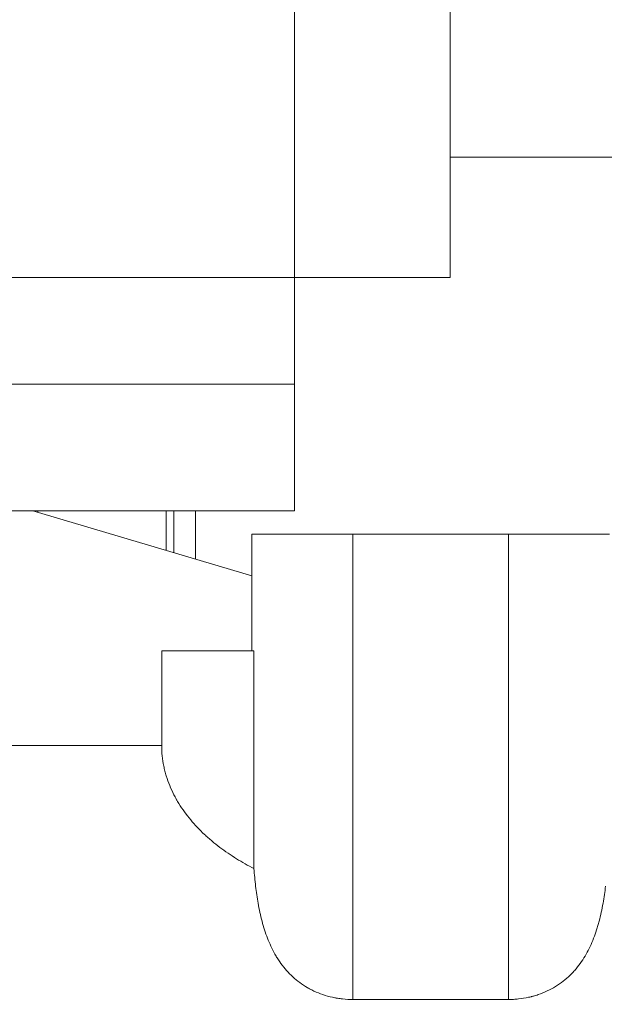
# Model space of a CAD drawing. Header units: millimetres. Extents: x 5437 to 18441, y -4466 to 3128.
# Tile 33 of 256: x 8068 to 8143, y -2915 to -2788. Entities that reach past the tile are written whole.
import ezdxf

# ---------------------------------------------------------------- set-up
doc = ezdxf.new("R2010")
doc.units = ezdxf.units.MM
doc.layers.add('1', color=7, linetype='Continuous', true_color=0xffffff)
doc.dimstyles.get("Standard").update_dxf_attribs({"dimtxt": 0.18, "dimasz": 0.18, "dimexe": 0.18, "dimexo": 0.0625, "dimgap": 0.09, "dimtad": 0, "dimtih": 1, "dimtoh": 1, "dimdec": 4, "dimzin": 0, "dimdsep": 46, "dimtxsty": 'Standard', "dimcen": 0.09, "dimadec": 0, "dimazin": 0, "dimtfac": 1, "dimtdec": 4, "dimtofl": 0, "dimtmove": 0, "dimatfit": 3, "dimfxl": 1, "dimtolj": 1, "dimtzin": 0, "dimarcsym": 0})

# ---------------------------------------------------------------- blocks, each defined once
blk = doc.blocks.new('*D53')
at = {"color": 0, "lineweight": -2, "transparency": 16777216}
for p, q in [((10989.43, -2154.42), (10692.92, -2240.82)), ((11069.43, -2154.42), (10989.43, -2154.42)), ((8443.39, -2896.32), (8443.57, -2896.32)), ((8443.48, -2896.41), (8443.48, -2896.23))]:
    blk.add_line(p, q, dxfattribs=at)
at = {"color": 0, "lineweight": 20, "transparency": 16777216}
blk.add_solid([(10689.19, -2228.02), (10696.65, -2253.62), (10616.11, -2263.2)], dxfattribs=at)
at = {"layer": 'Defpoints', "color": 0, "lineweight": 20, "transparency": 16777216}
for p in [(10616.11, -2263.2), (6270.85, -3529.44)]:
    blk.add_point(p, dxfattribs=at)
at = {"color": 0, "lineweight": 20, "transparency": 16777216, "insert": (11249.52, -2154.42), "char_height": 80, "attachment_point": 5}
blk.add_mtext('\\A1;R2260', dxfattribs=at)
blk = doc.blocks.new('*D54')
at = {"color": 0, "lineweight": -2, "transparency": 16777216}
blk.add_line((7492.69, -2896.32), (7463.52, -2896.32), dxfattribs=at)
at = {"color": 0, "lineweight": -3, "transparency": 16777216}
for start, end in [(14.72471, 87.32962), (101.5902, 175.27529)]:
    blk.add_arc((8434.12, -2896.32), 970.42, start, end, dxfattribs=at)
at = {"color": 0, "lineweight": 20, "transparency": 16777216}
for points in [[(9385.7, -2646.81), (9359.65, -2652.52), (9389.8, -2727.81)], [(7480.32, -2816.94), (7453.67, -2815.84), (7463.7, -2896.32)]]:
    blk.add_solid(points, dxfattribs=at)
at = {"layer": 'Defpoints', "color": 0, "lineweight": 20, "transparency": 16777216}
for p in [(7900.86, -2085.55), (10671.82, -2501.76), (7492.75, -2896.32), (7740.5, -2896.32), (8434.12, -2896.32)]:
    blk.add_point(p, dxfattribs=at)
at = {"color": 0, "lineweight": 20, "transparency": 16777216, "insert": (8359.24, -1928.79), "char_height": 80, "attachment_point": 5}
blk.add_mtext('\\A1;165%%D', dxfattribs=at)
blk = doc.blocks.new('*D55')
at = {"color": 0, "lineweight": -3, "transparency": 16777216}
for start, end in [(184.78822, 247.21676), (261.89101, 345.21178)]:
    blk.add_arc((8453.02, -2896.32), 957.56, start, end, dxfattribs=at)
at = {"color": 0, "lineweight": 20, "transparency": 16777216}
for points in [[(7485.48, -2976.81), (7512.13, -2975.69), (7495.46, -2896.32)], [(9365.84, -3137.87), (9391.88, -3143.6), (9396.03, -3062.6)]]:
    blk.add_solid(points, dxfattribs=at)
at = {"layer": 'Defpoints', "color": 0, "lineweight": 20, "transparency": 16777216}
for p in [(8443.57, -2894.66), (7492.75, -2896.32), (7740.5, -2896.32), (10672.39, -3287.66), (8832.29, -3775.57)]:
    blk.add_point(p, dxfattribs=at)
at = {"color": 0, "lineweight": 20, "transparency": 16777216, "insert": (8197.86, -3819.26), "char_height": 80, "attachment_point": 5}
blk.add_mtext('\\A1;165%%D', dxfattribs=at)

msp = doc.modelspace()

# ---------------------------------------------------------------- linework, layer by layer
at = {"color": 7, "lineweight": 20}
msp.add_arc((8443.47995, -2896.41157), 893, 10.1099821, 350.11198757, dxfattribs=at)
at = {"layer": '1', "color": 0, "lineweight": 20}
for p, q in [((8103.47995, -2751.32157), (8103.47995, -2821.32157)), ((8123.47995, -2751.32157), (8123.47995, -2821.32157)), ((8156.23156, -2805.82157), (8123.48006, -2805.82157)), ((7955.47995, -2821.32157), (8103.47995, -2821.32157)), ((8123.47995, -2821.32157), (8103.47995, -2821.32157)), ((8103.47995, -2821.32157), (8103.47995, -2835.05554)), ((8103.47995, -2835.05554), (7955.47995, -2835.05554)), ((8103.47995, -2851.32157), (8103.47995, -2835.05554)), ((7955.47995, -2851.32157), (8103.47995, -2851.32157)), ((8069.81563, -2851.32151), (8097.97995, -2859.7068)), ((8070.45773, -2851.32071), (8070.45773, -2851.51246)), ((8086.97995, -2856.43158), (8086.97995, -2851.32071)), ((8087.97995, -2851.32071), (8087.97995, -2856.72935)), ((8090.72856, -2851.32071), (8090.72856, -2857.54705)), ((8097.97995, -2854.32157), (8110.97995, -2854.32157)), ((8097.97995, -2854.32157), (8097.97995, -2859.7068)), ((8110.97995, -2854.32157), (8130.97995, -2854.32157)), ((8110.97995, -2854.32157), (8110.97995, -2914.18102)), ((8130.97995, -2854.32157), (8143.97995, -2854.32157)), ((8130.97995, -2854.32157), (8130.97995, -2914.18102)), ((8097.97995, -2869.32157), (8097.97995, -2859.7068)), ((8098.26571, -2869.32157), (8086.39896, -2869.32157)), ((8086.39896, -2869.32157), (8086.39896, -2881.53137)), ((8098.26571, -2897.34814), (8098.26571, -2869.32157)), ((8020.16006, -2881.53137), (8086.39896, -2881.53137)), ((8110.97995, -2914.18102), (8130.97995, -2914.18102))]:
    msp.add_line(p, q, dxfattribs=at)
for points, knots in [([(8098.26571, -2897.34814), (8097.49645, -2896.94929), (8096.74529, -2896.52412), (8095.64873, -2895.8417), (8095.28825, -2895.60676), (8094.57805, -2895.12082), (8094.22833, -2894.86982), (8093.54047, -2894.35038), (8093.20232, -2894.08194), (8092.78752, -2893.73443), (8092.70491, -2893.6643), (8092.54085, -2893.5231), (8092.29643, -2893.30986), (8092.05704, -2893.09221), (8091.58517, -2892.65084), (8091.2798, -2892.34852), (8090.68867, -2891.72655), (8090.4029, -2891.40691), (8089.85249, -2890.74885), (8089.58784, -2890.41044), (8089.08159, -2889.71301), (8088.83997, -2889.354), (8088.55391, -2888.89091), (8088.4975, -2888.79757), (8088.41411, -2888.65645), (8088.38651, -2888.6092), (8088.3318, -2888.51447), (8088.19631, -2888.27711), (8088.06724, -2888.03708), (8087.77002, -2887.45576), (8087.58863, -2887.06123), (8087.26112, -2886.25738), (8087.11499, -2885.84806), (8086.92406, -2885.22223), (8086.86513, -2885.01164), (8086.78408, -2884.69266), (8086.75829, -2884.58582), (8086.70922, -2884.37108), (8086.68591, -2884.26308), (8086.57625, -2883.72276), (8086.51007, -2883.28801), (8086.42143, -2882.4135), (8086.39896, -2881.97373), (8086.39896, -2881.53137)], [0, 0, 0, 0, 0.125, 0.125, 0.1875, 0.1875, 0.25, 0.25, 0.3125, 0.3125, 0.328125, 0.328125, 0.34375, 0.375, 0.375, 0.4375, 0.4375, 0.5, 0.5, 0.5625, 0.5625, 0.625, 0.625, 0.640625, 0.640625, 0.6484375, 0.6484375, 0.65625, 0.6875, 0.6875, 0.75, 0.75, 0.8125, 0.8125, 0.84375, 0.84375, 0.859375, 0.859375, 0.875, 0.875, 0.9375, 0.9375, 1, 1, 1, 1]), ([(8098.26571, -2897.34814), (8098.32306, -2898.1098), (8098.39321, -2898.86227), (8098.56798, -2900.34818), (8098.67255, -2901.08162), (8098.79993, -2901.80507)], [0, 0, 0, 0, 0.5, 0.5, 1, 1, 1, 1]), ([(8098.79993, -2901.80507), (8098.86939, -2902.19959), (8098.94534, -2902.58925), (8099.11192, -2903.3586), (8099.20256, -2903.73828), (8099.4005, -2904.48734), (8099.5078, -2904.85673), (8099.74129, -2905.58483), (8099.86749, -2905.94355), (8100.14142, -2906.64986), (8100.28915, -2906.99745), (8100.60935, -2907.68095), (8100.78179, -2908.01686), (8101.06198, -2908.51141), (8101.15896, -2908.67471), (8101.31028, -2908.91724), (8101.36174, -2908.99775), (8101.46645, -2909.15759), (8101.51968, -2909.2369), (8101.79041, -2909.6304), (8102.0215, -2909.93539), (8102.269, -2910.23005)], [0, 0, 0, 0, 0.125, 0.125, 0.25, 0.25, 0.375, 0.375, 0.5, 0.5, 0.625, 0.625, 0.75, 0.75, 0.8125, 0.8125, 0.84375, 0.84375, 0.875, 0.875, 1, 1, 1, 1]), ([(8139.7025, -2910.21624), (8139.94875, -2909.92213), (8140.17733, -2909.61945), (8140.60416, -2908.99819), (8140.80239, -2908.67961), (8141.17237, -2908.02744), (8141.34411, -2907.69384), (8141.6642, -2907.01231), (8141.81254, -2906.66437), (8142.08842, -2905.95468), (8142.21594, -2905.59293), (8142.36373, -2905.13238), (8142.3927, -2905.03989), (8142.44939, -2904.85443), (8142.53261, -2904.57541), (8142.61059, -2904.29392), (8142.76001, -2903.72769), (8142.85094, -2903.34589), (8143.01768, -2902.57396), (8143.09348, -2902.18383), (8143.16269, -2901.78966)], [0, 0, 0, 0, 0.125, 0.125, 0.25, 0.25, 0.375, 0.375, 0.5, 0.5, 0.625, 0.625, 0.65625, 0.65625, 0.6875, 0.75, 0.75, 0.875, 0.875, 1, 1, 1, 1]), ([(8102.269, -2910.23005), (8102.51496, -2910.52289), (8102.7749, -2910.80284), (8103.32517, -2911.3363), (8103.61549, -2911.58981), (8104.22978, -2912.06926), (8104.55372, -2912.2952), (8104.9396, -2912.53273), (8104.98277, -2912.5589), (8105.06973, -2912.61075), (8105.11353, -2912.63645), (8105.2456, -2912.71269), (8105.51257, -2912.86184), (8105.78821, -2913.00088), (8105.976, -2913.08898)], [0, 0, 0, 0, 0.25, 0.25, 0.5, 0.5, 0.75, 0.75, 0.78125, 0.78125, 0.8125, 0.8125, 0.875, 1, 1, 1, 1]), ([(8135.99029, -2913.08599), (8136.3673, -2912.90881), (8136.72488, -2912.71471), (8137.4059, -2912.29527), (8137.7293, -2912.0699), (8138.34509, -2911.58929), (8138.63747, -2911.33403), (8138.98499, -2910.99665), (8139.05364, -2910.9282), (8139.18891, -2910.78977), (8139.38866, -2910.5799), (8139.57926, -2910.36342), (8139.7025, -2910.21624)], [0, 0, 0, 0, 0.25, 0.25, 0.5, 0.5, 0.75, 0.75, 0.8125, 0.8125, 0.875, 1, 1, 1, 1]), ([(8105.976, -2913.08898), (8106.35163, -2913.26522), (8106.73831, -2913.42078), (8107.53451, -2913.69072), (8107.94401, -2913.80511), (8108.47113, -2913.92134), (8108.63041, -2913.9542), (8108.79145, -2913.98398), (8108.89921, -2914.00314), (8108.95328, -2914.01237), (8109.2237, -2914.05664), (8109.44097, -2914.08615), (8110.09564, -2914.15709), (8110.53585, -2914.18102), (8110.97995, -2914.18102)], [0, 0, 0, 0, 0.25, 0.25, 0.5, 0.5, 0.5625, 0.59375, 0.59375, 0.625, 0.625, 0.75, 0.75, 1, 1, 1, 1]), ([(8130.97995, -2914.18102), (8131.20242, -2914.18102), (8131.64441, -2914.16897), (8132.08068, -2914.13358), (8132.7309, -2914.0633), (8133.15881, -2913.9936), (8133.68682, -2913.87779), (8133.84471, -2913.84089), (8134.00181, -2913.80072), (8134.10638, -2913.77321), (8134.15855, -2913.7591), (8134.41815, -2913.68693), (8134.62239, -2913.62393), (8135.22524, -2913.41955), (8135.61399, -2913.26283), (8135.99029, -2913.08599)], [0, 0, 0, 0, 0.125, 0.25, 0.25, 0.5, 0.5, 0.5625, 0.59375, 0.59375, 0.625, 0.625, 0.75, 0.75, 1, 1, 1, 1])]:
    msp.add_open_spline(points, degree=3, knots=knots, dxfattribs=at)
msp.add_open_spline([(8143.16269, -2901.78966), (8143.28996, -2901.06481), (8143.39455, -2900.32906), (8143.48193, -2899.58292)], degree=3, dxfattribs=at)

# ---------------------------------------------------------------- dimensions: what is measured, and where the dimension line sits
at = {"color": 0, "lineweight": 20}
for base, line1, picture, middle in [((7900.86303, -2085.54536), ((8434.11893, -2896.32157), (10671.81706, -2501.75501)), '*D54', (8359.2409, -1928.79214)), ((8832.2904, -3775.56692), ((8443.56995, -2894.6551), (10672.387, -3287.65568)), '*D55', (8197.86105, -3819.25769))]:
    dim = msp.add_angular_dim_2l(base=base, line1=line1, line2=((7740.5009, -2896.32157), (7492.74781, -2896.32157)), text='165%%D', dimstyle='Standard', override={"dimtxt": 80, "dimasz": 80, "dimlwd": 65533}, dxfattribs=at)
    dim.commit()
    dim.dimension.update_dxf_attribs({"geometry": picture, "text_midpoint": middle, "dimtype": 162})
dim = msp.add_diameter_dim_2p(p1=(6270.84796, -3529.44022), p2=(10616.11195, -2263.20291), text='R2260', dimstyle='Standard', override={"dimtxt": 80, "dimasz": 80, "dimdec": 0}, dxfattribs=at)
dim.commit()
dim.dimension.update_dxf_attribs({"geometry": '*D53', "text_midpoint": (11249.52071, -2154.41547), "dimtype": 163})

doc.saveas('drawing.dxf')
